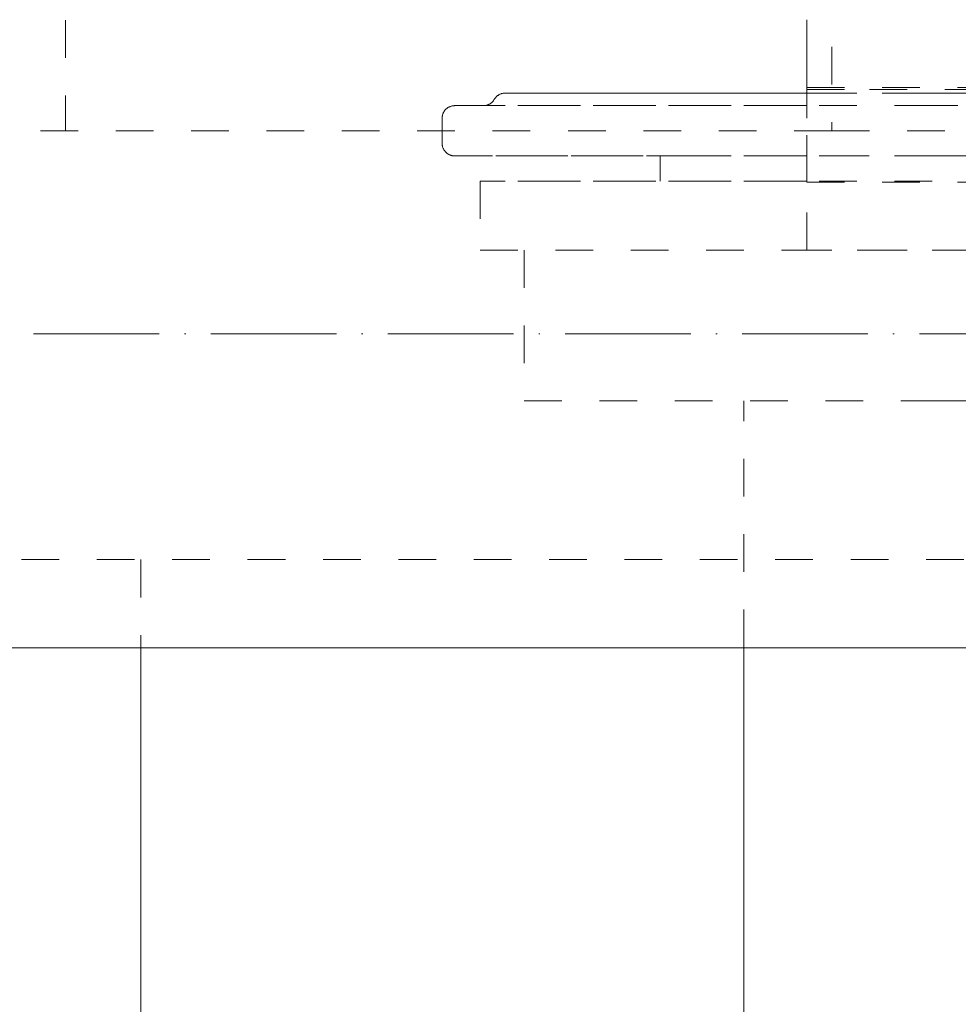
# Model space of a CAD drawing. Header units: millimetres. Extents: x 9824119 to 13672909, y -72394 to 462135.
# Tile 164 of 256: x 10120139 to 10120214, y -2264 to -2185. Entities that reach past the tile are written whole.
import ezdxf

# ---------------------------------------------------------------- set-up
doc = ezdxf.new("R2010")
doc.units = ezdxf.units.MM
doc.linetypes.add('ADSK_Осевая', pattern=[14, 10, -2, 0, -2])
doc.linetypes.add('ADSK_Скрыто', pattern=[6, 3, -3])
for name, color, linetype, lineweight in [('A-DETL-HDLN', 7, 'ADSK_Скрыто', 9), ('M-EQPM', 7, 'Continuous', 18), ('P-PIPE', 7, 'Continuous', 18), ('P-PIPE-CNTR', 7, 'ADSK_Осевая', 18)]:
    doc.layers.add(name, color=color, linetype=linetype, lineweight=lineweight)
doc.styles.add('ISOCPEUR', font='isocpeui.ttf')

# ---------------------------------------------------------------- blocks, each defined once
blk = doc.blocks.new('TPE 32-230_50Hz_GRUNDFOS_1ph_0_75kW - TPE3 50-180_50_99272439-V74-В_Этаж 01_Отопление')
at = {"layer": 'A-DETL-HDLN', "color": 1, "true_color": 0xff0000}
for p, q in [((29481.033, -12851.842), (29481.033, -12894.524)), ((29420.033, -12885.727), (29420.033, -12894.524)), ((29481.033, -12894.524), (29398.533, -12894.524)), ((29481.033, -12894.524), (29398.533, -12894.524)), ((29481.033, -12894.524), (29520.533, -12894.524)), ((29563.533, -12928.649), (29398.533, -12928.649)), ((29563.533, -12928.649), (29398.533, -12928.649)), ((29426.033, -12928.649), (29426.033, -12935.628)), ((29426.033, -12928.649), (29426.033, -12935.628))]:
    blk.add_line(p, q, dxfattribs=at)
at = {"layer": 'M-EQPM', "color": 1, "true_color": 0xff0000}
blk.add_line((29426.033, -12935.677), (29426.033, -12996.899), dxfattribs=at)
blk.add_line((29426.033, -12935.677), (29426.033, -12996.899), dxfattribs=at)
blk = doc.blocks.new('Tecofi_VPI4449-02_Затвор дисковый поворотный с ручкой - Затвор дисковый поворотный с рычагом_VPI 4449-02-V75-В_Этаж 01_Отопление')
at = {"layer": 'A-DETL-HDLN', "color": 1, "true_color": 0xff0000}
for p, q in [((29479.033, -12890.841), (29479.033, -12885.69)), ((29479.033, -12891.323), (29479.033, -12890.769)), ((29479.033, -12890.841), (29479.033, -12892.062)), ((29499.033, -12891.23), (29479.033, -12891.23)), ((29479.033, -12897.866), (29479.033, -12892.062)), ((29450.014, -12893.524), (29450.014, -12895.524)), ((29467.375, -12896.524), (29467.375, -12898.524)), ((29479.033, -12896.524), (29467.375, -12896.524)), ((29479.033, -12904.024), (29479.033, -12897.866)), ((29479.033, -12897.866), (29479.033, -12898.612)), ((29453.037, -12898.524), (29453.037, -12904.024)), ((29479.033, -12898.524), (29453.037, -12898.524)), ((29479.033, -12898.58), (29479.033, -12898.612)), ((29479.033, -12898.612), (29499.033, -12898.612)), ((29453.037, -12904.024), (29479.033, -12904.024)), ((29456.533, -12904.024), (29456.533, -12916.024)), ((29499.033, -12904.024), (29479.033, -12904.024)), ((29456.533, -12916.024), (29489.033, -12916.024)), ((29474.033, -12935.628), (29474.033, -12916.024)), ((29489.033, -12916.024), (29521.533, -12916.024))]:
    blk.add_line(p, q, dxfattribs=at)
at = {"layer": 'A-DETL-HDLN', "color": 1, "true_color": 0xff0000, "flags": 128}
for points in [[(29454.167, -12892.024), (29454.188, -12891.99), (29454.21, -12891.957), (29454.233, -12891.924), (29454.258, -12891.893), (29454.284, -12891.862), (29454.311, -12891.833), (29454.339, -12891.805), (29454.368, -12891.777), (29454.399, -12891.751), (29454.43, -12891.727), (29454.463, -12891.703), (29454.496, -12891.681), (29454.53, -12891.66), (29454.565, -12891.641), (29454.601, -12891.623), (29454.637, -12891.606), (29454.674, -12891.591), (29454.712, -12891.577), (29454.75, -12891.565), (29454.788, -12891.555), (29454.827, -12891.546), (29454.867, -12891.538), (29454.906, -12891.533), (29454.946, -12891.528), (29454.986, -12891.526), (29455.026, -12891.524), (29455.033, -12891.524)], [(29479.033, -12891.524), (29477.742, -12891.524), (29476.468, -12891.524), (29475.215, -12891.524), (29473.984, -12891.524), (29472.776, -12891.524), (29471.595, -12891.524), (29470.442, -12891.524), (29469.319, -12891.524), (29468.227, -12891.524), (29467.168, -12891.524), (29466.144, -12891.524), (29465.157, -12891.524), (29464.208, -12891.524), (29463.299, -12891.524), (29462.431, -12891.524), (29461.606, -12891.524), (29460.824, -12891.524), (29460.088, -12891.524), (29459.397, -12891.524), (29458.755, -12891.524), (29458.16, -12891.524), (29457.616, -12891.524), (29457.121, -12891.524), (29456.677, -12891.524), (29456.285, -12891.524), (29455.946, -12891.524), (29455.66, -12891.524), (29455.426, -12891.524), (29455.247, -12891.524), (29455.122, -12891.524), (29455.051, -12891.524), (29455.033, -12891.524)], [(29455.033, -12891.524), (29455.06, -12891.524), (29455.142, -12891.524), (29455.278, -12891.524), (29455.467, -12891.524), (29455.711, -12891.524), (29456.008, -12891.524), (29456.357, -12891.524), (29456.759, -12891.524), (29457.213, -12891.524), (29457.717, -12891.524), (29458.272, -12891.524), (29458.875, -12891.524), (29459.527, -12891.524), (29460.226, -12891.524), (29460.972, -12891.524), (29461.762, -12891.524), (29462.596, -12891.524), (29463.472, -12891.524), (29464.389, -12891.524), (29465.345, -12891.524), (29466.339, -12891.524), (29467.37, -12891.524), (29468.435, -12891.524), (29469.533, -12891.524), (29470.663, -12891.524), (29471.822, -12891.524), (29473.008, -12891.524), (29474.22, -12891.524), (29475.456, -12891.524), (29476.713, -12891.524), (29477.99, -12891.524)], [(29453.301, -12892.524), (29453.341, -12892.524), (29453.381, -12892.521), (29453.421, -12892.517), (29453.46, -12892.512), (29453.5, -12892.504), (29453.539, -12892.496), (29453.577, -12892.485), (29453.616, -12892.474), (29453.653, -12892.46), (29453.69, -12892.445), (29453.727, -12892.429), (29453.763, -12892.411), (29453.798, -12892.392), (29453.832, -12892.372), (29453.866, -12892.35), (29453.898, -12892.327), (29453.93, -12892.302), (29453.96, -12892.276), (29453.99, -12892.249), (29454.018, -12892.221), (29454.046, -12892.192), (29454.072, -12892.162), (29454.097, -12892.13), (29454.12, -12892.098), (29454.142, -12892.065), (29454.163, -12892.031), (29454.167, -12892.024)], [(29450.014, -12893.524), (29450.014, -12893.484), (29450.017, -12893.445), (29450.021, -12893.405), (29450.026, -12893.365), (29450.034, -12893.326), (29450.042, -12893.287), (29450.053, -12893.248), (29450.064, -12893.21), (29450.078, -12893.172), (29450.093, -12893.135), (29450.109, -12893.098), (29450.127, -12893.063), (29450.146, -12893.028), (29450.166, -12892.993), (29450.188, -12892.96), (29450.212, -12892.927), (29450.236, -12892.896), (29450.262, -12892.865), (29450.289, -12892.836), (29450.317, -12892.807), (29450.346, -12892.78), (29450.377, -12892.754), (29450.408, -12892.729), (29450.44, -12892.705), (29450.473, -12892.683), (29450.507, -12892.662), (29450.542, -12892.642), (29450.578, -12892.624), (29450.614, -12892.608), (29450.651, -12892.592), (29450.689, -12892.579), (29450.727, -12892.566), (29450.765, -12892.556), (29450.804, -12892.547), (29450.844, -12892.539), (29450.883, -12892.533), (29450.923, -12892.529), (29450.963, -12892.526), (29451.003, -12892.524), (29451.014, -12892.524)], [(29479.033, -12892.524), (29477.574, -12892.524), (29476.134, -12892.524), (29474.714, -12892.524), (29473.317, -12892.524), (29471.945, -12892.524), (29470.601, -12892.524), (29469.286, -12892.524), (29468.002, -12892.524), (29466.752, -12892.524), (29465.538, -12892.524), (29464.362, -12892.524), (29463.225, -12892.524), (29462.129, -12892.524), (29461.076, -12892.524), (29460.068, -12892.524), (29459.107, -12892.524), (29458.193, -12892.524), (29457.328, -12892.524), (29456.515, -12892.524), (29455.753, -12892.524), (29455.044, -12892.524), (29454.39, -12892.524), (29453.792, -12892.524), (29453.249, -12892.524), (29452.764, -12892.524), (29452.337, -12892.524), (29451.969, -12892.524), (29451.66, -12892.524), (29451.411, -12892.524), (29451.222, -12892.524), (29451.093, -12892.524), (29451.025, -12892.524), (29451.014, -12892.524)], [(29451.014, -12892.524), (29451.044, -12892.524), (29451.135, -12892.524), (29451.287, -12892.524), (29451.499, -12892.524), (29451.772, -12892.524), (29452.103, -12892.524), (29452.494, -12892.524), (29452.944, -12892.524), (29453.451, -12892.524), (29454.015, -12892.524), (29454.635, -12892.524), (29455.31, -12892.524), (29456.039, -12892.524), (29456.821, -12892.524), (29457.654, -12892.524), (29458.538, -12892.524), (29459.47, -12892.524), (29460.45, -12892.524), (29461.475, -12892.524), (29462.545, -12892.524), (29463.657, -12892.524), (29464.809, -12892.524), (29466, -12892.524), (29467.228, -12892.524), (29468.491, -12892.524), (29469.787, -12892.524), (29471.113, -12892.524), (29472.469, -12892.524), (29473.85, -12892.524), (29475.256, -12892.524), (29476.685, -12892.524), (29478.132, -12892.524)], [(29451.014, -12896.524), (29450.974, -12896.524), (29450.934, -12896.521), (29450.894, -12896.517), (29450.854, -12896.512), (29450.815, -12896.504), (29450.776, -12896.496), (29450.737, -12896.485), (29450.699, -12896.474), (29450.661, -12896.46), (29450.624, -12896.445), (29450.588, -12896.429), (29450.552, -12896.411), (29450.517, -12896.392), (29450.482, -12896.372), (29450.449, -12896.35), (29450.416, -12896.327), (29450.385, -12896.302), (29450.354, -12896.276), (29450.325, -12896.249), (29450.296, -12896.221), (29450.269, -12896.192), (29450.243, -12896.162), (29450.218, -12896.13), (29450.194, -12896.098), (29450.172, -12896.065), (29450.151, -12896.031), (29450.132, -12895.996), (29450.114, -12895.96), (29450.097, -12895.924), (29450.082, -12895.887), (29450.068, -12895.849), (29450.056, -12895.811), (29450.045, -12895.773), (29450.036, -12895.734), (29450.028, -12895.694), (29450.022, -12895.655), (29450.018, -12895.615), (29450.015, -12895.575), (29450.014, -12895.535), (29450.014, -12895.524)], [(29451.014, -12896.524), (29451.044, -12896.524), (29451.135, -12896.524), (29451.287, -12896.524), (29451.499, -12896.524), (29451.772, -12896.524), (29452.103, -12896.524), (29452.494, -12896.524), (29452.944, -12896.524), (29453.451, -12896.524), (29454.015, -12896.524), (29454.635, -12896.524), (29455.31, -12896.524), (29456.039, -12896.524), (29456.821, -12896.524), (29457.654, -12896.524), (29458.538, -12896.524), (29459.47, -12896.524), (29460.45, -12896.524), (29461.475, -12896.524), (29462.545, -12896.524), (29463.657, -12896.524), (29464.809, -12896.524), (29466, -12896.524), (29467.228, -12896.524), (29468.491, -12896.524), (29469.787, -12896.524), (29471.113, -12896.524), (29472.469, -12896.524), (29473.85, -12896.524), (29475.256, -12896.524), (29476.685, -12896.524), (29478.132, -12896.524), (29479.033, -12896.524)], [(29470.142, -12896.524), (29468.838, -12896.524), (29467.566, -12896.524), (29466.328, -12896.524), (29465.127, -12896.524), (29463.964, -12896.524), (29462.841, -12896.524), (29461.76, -12896.524), (29460.722, -12896.524), (29459.73, -12896.524), (29458.785, -12896.524), (29457.888, -12896.524), (29457.041, -12896.524), (29456.245, -12896.524), (29455.502, -12896.524), (29454.812, -12896.524), (29454.177, -12896.524), (29453.597, -12896.524), (29453.075, -12896.524), (29452.61, -12896.524), (29452.203, -12896.524), (29451.855, -12896.524), (29451.567, -12896.524), (29451.338, -12896.524), (29451.17, -12896.524), (29451.063, -12896.524), (29451.016, -12896.524)]]:
    blk.add_lwpolyline(points, dxfattribs=at)
at = {"layer": 'P-PIPE', "color": 1, "true_color": 0xff0000}
blk.add_line((29474.033, -12977.999), (29474.033, -12935.677), dxfattribs=at)
blk = doc.blocks.new('Tecofi_VPI4449-02_Затвор дисковый поворотный с ручкой - Затвор дисковый поворотный с рычагом_VPI 4449-02-V149-В_Этаж 01_Отопление')
at = {"layer": 'A-DETL-HDLN', "color": 1, "true_color": 0xff0000}
for p, q in [((29479.033, -12888.681), (29479.033, -12885.69)), ((29479.033, -12891.074), (29479.033, -12888.681)), ((29479.033, -12891.074), (29479.033, -12893.524)), ((29479.033, -12891.524), (29479.033, -12891.074)), ((29479.033, -12891.074), (29499.033, -12891.074)), ((29479.033, -12891.23), (29482.488, -12891.23)), ((29479.033, -12892.859), (29479.033, -12891.323)), ((29479.033, -12891.524), (29489.033, -12891.524)), ((29489.033, -12891.524), (29499.033, -12891.524)), ((29450.014, -12893.524), (29450.014, -12895.524)), ((29479.033, -12896.524), (29479.033, -12895.306)), ((29479.033, -12895.306), (29479.033, -12896.524)), ((29467.375, -12896.524), (29467.375, -12898.524)), ((29489.033, -12896.524), (29467.375, -12896.524)), ((29510.691, -12896.524), (29489.033, -12896.524)), ((29453.037, -12898.524), (29453.037, -12904.024)), ((29489.033, -12898.524), (29453.037, -12898.524)), ((29525.03, -12898.524), (29489.033, -12898.524)), ((29453.037, -12904.024), (29489.033, -12904.024)), ((29456.533, -12904.024), (29456.533, -12916.024)), ((29489.033, -12904.024), (29525.03, -12904.024)), ((29456.533, -12916.024), (29489.033, -12916.024)), ((29474.033, -12935.628), (29474.033, -12916.024)), ((29489.033, -12916.024), (29521.533, -12916.024))]:
    blk.add_line(p, q, dxfattribs=at)
at = {"layer": 'A-DETL-HDLN', "color": 1, "true_color": 0xff0000, "flags": 128}
for points in [[(29454.167, -12892.024), (29454.188, -12891.99), (29454.21, -12891.957), (29454.233, -12891.924), (29454.258, -12891.893), (29454.284, -12891.862), (29454.311, -12891.833), (29454.339, -12891.805), (29454.368, -12891.777), (29454.399, -12891.751), (29454.43, -12891.727), (29454.463, -12891.703), (29454.496, -12891.681), (29454.53, -12891.66), (29454.565, -12891.641), (29454.601, -12891.623), (29454.637, -12891.606), (29454.674, -12891.591), (29454.712, -12891.577), (29454.75, -12891.565), (29454.788, -12891.555), (29454.827, -12891.546), (29454.867, -12891.538), (29454.906, -12891.533), (29454.946, -12891.528), (29454.986, -12891.526), (29455.026, -12891.524), (29455.033, -12891.524)], [(29455.033, -12891.524), (29455.06, -12891.524), (29455.142, -12891.524), (29455.278, -12891.524), (29455.467, -12891.524), (29455.711, -12891.524), (29456.008, -12891.524), (29456.357, -12891.524), (29456.759, -12891.524), (29457.213, -12891.524), (29457.717, -12891.524), (29458.272, -12891.524), (29458.875, -12891.524), (29459.527, -12891.524), (29460.226, -12891.524), (29460.972, -12891.524), (29461.762, -12891.524), (29462.596, -12891.524), (29463.472, -12891.524), (29464.389, -12891.524), (29465.345, -12891.524), (29466.339, -12891.524), (29467.37, -12891.524), (29468.435, -12891.524), (29469.533, -12891.524), (29470.663, -12891.524), (29471.822, -12891.524), (29473.008, -12891.524), (29474.22, -12891.524), (29475.456, -12891.524), (29476.713, -12891.524), (29477.99, -12891.524), (29479.033, -12891.524)], [(29489.033, -12891.524), (29487.673, -12891.524), (29486.316, -12891.524), (29484.963, -12891.524), (29483.616, -12891.524), (29482.278, -12891.524), (29480.951, -12891.524), (29479.637, -12891.524), (29478.338, -12891.524), (29477.056, -12891.524), (29475.793, -12891.524), (29474.551, -12891.524), (29473.333, -12891.524), (29472.139, -12891.524), (29470.973, -12891.524), (29469.835, -12891.524), (29468.728, -12891.524), (29467.654, -12891.524), (29466.614, -12891.524), (29465.61, -12891.524), (29464.643, -12891.524), (29463.715, -12891.524), (29462.828, -12891.524), (29461.983, -12891.524), (29461.181, -12891.524), (29460.423, -12891.524), (29459.711, -12891.524), (29459.047, -12891.524), (29458.43, -12891.524), (29457.862, -12891.524), (29457.344, -12891.524), (29456.876, -12891.524), (29456.461, -12891.524), (29456.097, -12891.524), (29455.786, -12891.524), (29455.528, -12891.524), (29455.323, -12891.524), (29455.173, -12891.524), (29455.077, -12891.524), (29455.035, -12891.524)], [(29523.033, -12891.524), (29523.006, -12891.524), (29522.924, -12891.524), (29522.789, -12891.524), (29522.599, -12891.524), (29522.355, -12891.524), (29522.059, -12891.524), (29521.709, -12891.524), (29521.307, -12891.524), (29520.854, -12891.524), (29520.349, -12891.524), (29519.795, -12891.524), (29519.191, -12891.524), (29518.539, -12891.524), (29517.84, -12891.524), (29517.094, -12891.524), (29516.304, -12891.524), (29515.471, -12891.524), (29514.594, -12891.524), (29513.677, -12891.524), (29512.721, -12891.524), (29511.727, -12891.524), (29510.696, -12891.524), (29509.631, -12891.524), (29508.533, -12891.524), (29507.403, -12891.524), (29506.245, -12891.524), (29505.058, -12891.524), (29503.846, -12891.524), (29502.611, -12891.524), (29501.353, -12891.524), (29500.076, -12891.524), (29498.781, -12891.524), (29497.471, -12891.524), (29496.147, -12891.524), (29494.812, -12891.524), (29493.467, -12891.524), (29492.116, -12891.524), (29490.759, -12891.524), (29489.4, -12891.524), (29489.033, -12891.524)], [(29453.301, -12892.524), (29453.341, -12892.524), (29453.381, -12892.521), (29453.421, -12892.517), (29453.46, -12892.512), (29453.5, -12892.504), (29453.539, -12892.496), (29453.577, -12892.485), (29453.616, -12892.474), (29453.653, -12892.46), (29453.69, -12892.445), (29453.727, -12892.429), (29453.763, -12892.411), (29453.798, -12892.392), (29453.832, -12892.372), (29453.866, -12892.35), (29453.898, -12892.327), (29453.93, -12892.302), (29453.96, -12892.276), (29453.99, -12892.249), (29454.018, -12892.221), (29454.046, -12892.192), (29454.072, -12892.162), (29454.097, -12892.13), (29454.12, -12892.098), (29454.142, -12892.065), (29454.163, -12892.031), (29454.167, -12892.024)], [(29450.014, -12893.524), (29450.014, -12893.484), (29450.017, -12893.445), (29450.021, -12893.405), (29450.026, -12893.365), (29450.034, -12893.326), (29450.042, -12893.287), (29450.053, -12893.248), (29450.064, -12893.21), (29450.078, -12893.172), (29450.093, -12893.135), (29450.109, -12893.098), (29450.127, -12893.063), (29450.146, -12893.028), (29450.166, -12892.993), (29450.188, -12892.96), (29450.212, -12892.927), (29450.236, -12892.896), (29450.262, -12892.865), (29450.289, -12892.836), (29450.317, -12892.807), (29450.346, -12892.78), (29450.377, -12892.754), (29450.408, -12892.729), (29450.44, -12892.705), (29450.473, -12892.683), (29450.507, -12892.662), (29450.542, -12892.642), (29450.578, -12892.624), (29450.614, -12892.608), (29450.651, -12892.592), (29450.689, -12892.579), (29450.727, -12892.566), (29450.765, -12892.556), (29450.804, -12892.547), (29450.844, -12892.539), (29450.883, -12892.533), (29450.923, -12892.529), (29450.963, -12892.526), (29451.003, -12892.524), (29451.014, -12892.524)], [(29451.014, -12892.524), (29451.044, -12892.524), (29451.135, -12892.524), (29451.287, -12892.524), (29451.499, -12892.524), (29451.772, -12892.524), (29452.103, -12892.524), (29452.494, -12892.524), (29452.944, -12892.524), (29453.451, -12892.524), (29454.015, -12892.524), (29454.635, -12892.524), (29455.31, -12892.524), (29456.039, -12892.524), (29456.821, -12892.524), (29457.654, -12892.524), (29458.538, -12892.524), (29459.47, -12892.524), (29460.45, -12892.524), (29461.475, -12892.524), (29462.545, -12892.524), (29463.657, -12892.524), (29464.809, -12892.524), (29466, -12892.524), (29467.228, -12892.524), (29468.491, -12892.524), (29469.787, -12892.524), (29471.113, -12892.524), (29472.469, -12892.524), (29473.85, -12892.524), (29475.256, -12892.524), (29476.685, -12892.524), (29478.132, -12892.524), (29479.033, -12892.524)], [(29489.033, -12892.524), (29487.513, -12892.524), (29485.995, -12892.524), (29484.482, -12892.524), (29482.976, -12892.524), (29481.48, -12892.524), (29479.996, -12892.524), (29478.526, -12892.524), (29477.073, -12892.524), (29475.64, -12892.524), (29474.228, -12892.524), (29472.839, -12892.524), (29471.476, -12892.524), (29470.142, -12892.524), (29468.838, -12892.524), (29467.566, -12892.524), (29466.328, -12892.524), (29465.127, -12892.524), (29463.964, -12892.524), (29462.841, -12892.524), (29461.76, -12892.524), (29460.722, -12892.524), (29459.73, -12892.524), (29458.785, -12892.524), (29457.888, -12892.524), (29457.041, -12892.524), (29456.245, -12892.524), (29455.502, -12892.524), (29454.812, -12892.524), (29454.177, -12892.524), (29453.597, -12892.524), (29453.075, -12892.524), (29452.61, -12892.524), (29452.203, -12892.524), (29451.855, -12892.524), (29451.567, -12892.524), (29451.338, -12892.524), (29451.17, -12892.524), (29451.063, -12892.524), (29451.016, -12892.524)], [(29527.052, -12892.524), (29527.022, -12892.524), (29526.931, -12892.524), (29526.779, -12892.524), (29526.567, -12892.524), (29526.295, -12892.524), (29525.963, -12892.524), (29525.572, -12892.524), (29525.122, -12892.524), (29524.615, -12892.524), (29524.051, -12892.524), (29523.431, -12892.524), (29522.756, -12892.524), (29522.027, -12892.524), (29521.245, -12892.524), (29520.412, -12892.524), (29519.528, -12892.524), (29518.596, -12892.524), (29517.616, -12892.524), (29516.591, -12892.524), (29515.521, -12892.524), (29514.41, -12892.524), (29513.257, -12892.524), (29512.066, -12892.524), (29510.838, -12892.524), (29509.575, -12892.524), (29508.279, -12892.524), (29506.953, -12892.524), (29505.597, -12892.524), (29504.216, -12892.524), (29502.81, -12892.524), (29501.382, -12892.524), (29499.934, -12892.524), (29498.469, -12892.524), (29496.988, -12892.524), (29495.495, -12892.524), (29493.992, -12892.524), (29492.48, -12892.524), (29490.963, -12892.524), (29489.444, -12892.524), (29489.033, -12892.524)], [(29451.014, -12896.524), (29450.974, -12896.524), (29450.934, -12896.521), (29450.894, -12896.517), (29450.854, -12896.512), (29450.815, -12896.504), (29450.776, -12896.496), (29450.737, -12896.485), (29450.699, -12896.474), (29450.661, -12896.46), (29450.624, -12896.445), (29450.588, -12896.429), (29450.552, -12896.411), (29450.517, -12896.392), (29450.482, -12896.372), (29450.449, -12896.35), (29450.416, -12896.327), (29450.385, -12896.302), (29450.354, -12896.276), (29450.325, -12896.249), (29450.296, -12896.221), (29450.269, -12896.192), (29450.243, -12896.162), (29450.218, -12896.13), (29450.194, -12896.098), (29450.172, -12896.065), (29450.151, -12896.031), (29450.132, -12895.996), (29450.114, -12895.96), (29450.097, -12895.924), (29450.082, -12895.887), (29450.068, -12895.849), (29450.056, -12895.811), (29450.045, -12895.773), (29450.036, -12895.734), (29450.028, -12895.694), (29450.022, -12895.655), (29450.018, -12895.615), (29450.015, -12895.575), (29450.014, -12895.535), (29450.014, -12895.524)], [(29469.286, -12896.524), (29468.002, -12896.524), (29466.752, -12896.524), (29465.538, -12896.524), (29464.362, -12896.524), (29463.225, -12896.524), (29462.129, -12896.524), (29461.076, -12896.524), (29460.068, -12896.524), (29459.107, -12896.524), (29458.193, -12896.524), (29457.328, -12896.524), (29456.515, -12896.524), (29455.753, -12896.524), (29455.044, -12896.524), (29454.39, -12896.524), (29453.792, -12896.524), (29453.249, -12896.524), (29452.764, -12896.524), (29452.337, -12896.524), (29451.969, -12896.524), (29451.66, -12896.524), (29451.411, -12896.524), (29451.222, -12896.524), (29451.093, -12896.524), (29451.025, -12896.524), (29451.014, -12896.524)], [(29451.014, -12896.524), (29451.044, -12896.524), (29451.135, -12896.524), (29451.287, -12896.524), (29451.499, -12896.524), (29451.772, -12896.524), (29452.103, -12896.524), (29452.494, -12896.524), (29452.944, -12896.524), (29453.451, -12896.524), (29454.015, -12896.524), (29454.635, -12896.524), (29455.31, -12896.524), (29456.039, -12896.524), (29456.821, -12896.524), (29457.654, -12896.524), (29458.538, -12896.524), (29459.47, -12896.524), (29460.45, -12896.524), (29461.475, -12896.524), (29462.545, -12896.524), (29463.657, -12896.524), (29464.809, -12896.524), (29466, -12896.524), (29467.228, -12896.524), (29468.491, -12896.524), (29469.787, -12896.524), (29471.113, -12896.524), (29472.469, -12896.524), (29473.85, -12896.524), (29475.256, -12896.524), (29476.685, -12896.524), (29478.132, -12896.524), (29479.598, -12896.524), (29481.078, -12896.524), (29482.571, -12896.524), (29484.074, -12896.524), (29485.586, -12896.524), (29487.103, -12896.524), (29488.623, -12896.524), (29489.033, -12896.524)], [(29489.033, -12896.524), (29490.553, -12896.524), (29492.071, -12896.524), (29493.584, -12896.524), (29495.09, -12896.524), (29496.586, -12896.524), (29498.07, -12896.524), (29499.54, -12896.524), (29500.993, -12896.524), (29502.426, -12896.524), (29503.839, -12896.524), (29505.227, -12896.524), (29506.59, -12896.524), (29507.924, -12896.524), (29509.228, -12896.524), (29510.5, -12896.524), (29511.738, -12896.524), (29512.939, -12896.524), (29514.102, -12896.524), (29515.225, -12896.524), (29516.307, -12896.524), (29517.344, -12896.524), (29518.336, -12896.524), (29519.281, -12896.524), (29520.178, -12896.524), (29521.025, -12896.524), (29521.821, -12896.524), (29522.565, -12896.524), (29523.254, -12896.524), (29523.889, -12896.524), (29524.469, -12896.524), (29524.991, -12896.524), (29525.456, -12896.524), (29525.863, -12896.524), (29526.211, -12896.524), (29526.499, -12896.524), (29526.728, -12896.524), (29526.896, -12896.524), (29527.003, -12896.524), (29527.05, -12896.524)]]:
    blk.add_lwpolyline(points, dxfattribs=at)
at = {"layer": 'A-DETL-HDLN', "color": 1, "true_color": 0xff0000}
for points, knots in [([(29479.033, -12892.024), (29479.033, -12891.946), (29479.033, -12891.807), (29479.033, -12891.592), (29479.033, -12891.525), (29479.033, -12891.524)], [0, 0, 0, 0, 0.25, 0.5, 1, 1, 1, 1]), ([(29479.033, -12892.524), (29479.033, -12892.524), (29479.033, -12892.457), (29479.033, -12892.242), (29479.033, -12892.103), (29479.033, -12892.024)], [0, 0, 0, 0, 0.5, 0.75, 1, 1, 1, 1]), ([(29479.033, -12893.524), (29479.033, -12893.414), (29479.033, -12893.258), (29479.033, -12893.062), (29479.033, -12892.904), (29479.033, -12892.751), (29479.033, -12892.579), (29479.033, -12892.525), (29479.033, -12892.524)], [0, 0, 0, 0, 0.2, 0.3, 0.4, 0.55, 0.7, 1, 1, 1, 1]), ([(29479.033, -12896.476), (29479.033, -12896.445), (29479.033, -12896.364), (29479.033, -12896.186), (29479.033, -12895.989), (29479.033, -12895.765), (29479.033, -12895.607), (29479.033, -12895.524)], [0.2, 0.2, 0.2, 0.2, 0.4, 0.55, 0.7, 0.85, 1, 1, 1, 1])]:
    blk.add_open_spline(points, degree=3, knots=knots, dxfattribs=at)

msp = doc.modelspace()

# ---------------------------------------------------------------- linework, layer by layer
at = {"layer": 'P-PIPE', "color": 1, "true_color": 0xff0000}
msp.add_line((10119947.266, -2235.419), (10120466.994, -2235.419), dxfattribs=at)
at = {"layer": 'P-PIPE-CNTR', "color": 1, "true_color": 0xff0000}
msp.add_line((10120431.994, -2210.419), (10119982.266, -2210.419), dxfattribs=at)

# ---------------------------------------------------------------- block references
at = {"layer": 'A-DETL-HDLN', "color": 1, "true_color": 0xff0000}
for name in ['TPE 32-230_50Hz_GRUNDFOS_1ph_0_75kW - TPE3 50-180_50_99272439-V74-В_Этаж 01_Отопление', 'Tecofi_VPI4449-02_Затвор дисковый поворотный с ручкой - Затвор дисковый поворотный с рычагом_VPI 4449-02-V75-В_Этаж 01_Отопление', 'Tecofi_VPI4449-02_Затвор дисковый поворотный с ручкой - Затвор дисковый поворотный с рычагом_VPI 4449-02-V149-В_Этаж 01_Отопление']:
    msp.add_blockref(name, (10090722.494, 10700.258), dxfattribs=at)

# ---------------------------------------------------------------- texts
at = {"char_height": 300, "attachment_point": 1, "style": 'ISOCPEUR'}
for s, insert, width in [('\\pi13638.10589;{\\fISOCPEUR|b0|i0|c204|p34;\\H1.66667x;\\L\\C7;\\P\\pi10874.35036;\\H1.1x;Общие указания\\l\\P\\pi13638.10589;\\P\\pi-900,l1200,t1200;\\H0.72727x;1.^IПроект выполнен на основании задания заказчика и задания на проектирование архитектурно-строительных чертежей.\\P2.^IПроект соответствует действующим нормам :\\P\\pl900,t900;\\fSymbol|b0|i0|c2|p18;·^I\\fISOCPEUR|b0|i0|c204|p34;КМК 2. 04.05-97* "Отопление, вентиляция и кондиционирование воздуха".\\P\\fSymbol|b0|i0|c2|p18;·^I\\fISOCPEUR|b0|i0|c204|p34;ШНК 2.08.02-09* "Общественные здания и сооружение" \\P\\fSymbol|b0|i0|c2|p18;·^I\\fISOCPEUR|b0|i0|c204|p34;КМК 2.01.01-94 "Климатические и физико-геологические данные для проектирования".\\P\\fSymbol|b0|i0|c2|p18;·^I\\fISOCPEUR|b0|i0|c204|p34;КМК 2.01.04-97* "Строительная теплотехника".\\P\\fSymbol|b0|i0|c2|p18;·^I\\fISOCPEUR|b0|i0|c204|p34;ГОСТ 21.602-2003 "Правила выполнения рабочей документации отопления, вентиляции и кондиционирования".\\P\\fSymbol|b0|i0|c2|p18;·^I\\fISOCPEUR|b0|i0|c204|p34;ШНК \\fISOCPEUR|b0|i0|c186|p34;2.01.02-04\\fISOCPEUR|b0|i0|c204|p34; - \\fISOCPEUR|b0|i0|c186|p34;"\\fISOCPEUR|b0|i0|c204|p34;Пожарная безопасность зданий и сооружений\\fISOCPEUR|b0|i0|c186|p34;"\\fISOCPEUR|b0|i0|c204|p34;;\\P\\pl1200,t1200;3.^I  Расчетные параметры наружного воздуха для проектирования отопления, вентиляции и кондиционирования воздуха приняты по КМК 2.01.01-94.\\P\\pi-300,l300,tz;      Для проектирования отопления, вентиляции и кондиционирования воздуха: \\P\\pl1500,t1500;-^IХолодный  период  года Тн\\fISOCPEUR|b0|i0|c186|p34;=-14.0°C\\fISOCPEUR|b0|i0|c204|p34;; I=-12,4 кДж/кг (Парам. Б);\\P-^IТеплый  период  года Тн=33°C; I=55,7 кДж/кг  (Парам. А);\\P-^IТеплый  период  года Тн=37,5°C; I=65,2 кДж/кг (Парам. Б);\\P-^IСкорость ветра  - V=1,6 м/сек - холодный период;\\P-^IСкорость ветра  - V=1,9 м/сек - теплый  период;\\P-^IПродолжительность отопительного периода  Zот.пер.=129суток;\\P-^IСредняя температура отопительного периода  tот.пер.=2,7°C;\\P-^IБарометрическое давление в районе строительства Рбар=950 Гпа.\\P\\pi600,l0,tz;\\P\\pi11458.1097;\\LТЕПЛОСНАБЖЕНИЕ\\P\\pi13638.10589;\\l\\P\\pi0;\\C0;В качестве источника тепла выбран установленный во дворе здания тепловой насос, рассчитанный на работу в температурном режиме 40–30 °C.^J^JСистема отопления спроектирована как двухтрубная, в ней используются напольный фанкойл.\\P^JОсновным источником тепла является тепловой насос. \\P^JОсновное охлаждение осуществляется с помощью\\Pтепловых насосов. Для отвода конденсата, образующегося в фанкойлах, предусмотрены дренажные трубы. Основные водосточные и обратные трубы выполнены из полипропилена. \\P\\pi600;^JОсновные подающие и обратные трубы выполнены из полипропилена. Слив воды из системы осуществляется через регулировочный узел. Для снижения теплопотерь через трубы выполнены работы по теплоизоляции.\\C7; \\P\\pi12278.10827;\\LОТОПЛЕНИЕ\\l\\P\\pi0;  Для достижения  комфортных условий в зимнее время и компенсации теплопотерь в помещениях установлены \\C0;фанкойл\\C7;ы обеспечивающие в помещениях нормируемую температуру воздуха:\\P\\pi-300,l1500,t1500;-^IКабинет врача +20°C.\\P-^IЗал       +22°C.\\P-^IФизиотерапия     +21°C.\\P\\pi0,l0,tz;   На каждом приборе предусматривается устанавка термостатического клапана и запорного крана. Рекомендуется применить трубопроводы стабильные полипропиленовые. Система теплоснабжения \\C0;фанкойл\\C7;ов двухтрубная с принудительной циркуляцией, горизонтальная. Удаление воздуха осуществляется из воздухоспускных кранов установленных в \\C0;фанкойл\\C7;ах. Все монтажные и наладочные работы проводить в соответствии с нормативными документами и инструкциям фирм-изготовителя.}', (9986122.186, 27067.081), 27276.21177), ('{\\fISOCPEUR|b0|i0|c204|p34;\\C7;^I\\A1;\\L\\P\\pi10515.36534;\\H1.33333x;ВЕНТИЛЯЦИЯ\\P\\pi0;\\l^IВ здании предусмотрена приточно-вытяжная вентиляция с естественным и \\Pмеханическим побуждением, для функционально различных и конструктивно раздельных групп \\Pпомещений.   ^I  \\P^IТакже предусматривается естественная вентиляция с удалением и поступлением воздуха через окна и двери.\\P^IУдаление воздуха из помещений производится с помощью вытяжных решеток.\\P^IМатериал воздуховодов - тонколистовая оцинкованная сталь по ГОСТ 14918-80.\\P^IВоздуховоды систем вытяжной вентиляции выполняются класса "Н" (нормально плотный).\\P^IМонтаж систем вентиляции выполнить в соответствии с \\A0;КМК 3.05.01.-9\\A1;7\\P\\A0;\\L\\P\\pi12075.36144;\\P\\pi7995.37164;ПРИМЕЧАНИЯ (ТЕПЛОСНАБЖЕНИЕ)\\P\\pi-900,l900,t900;\\l1.^IЧертеж читать совместно со спецификацией и с другими разделами проекта.\\P2.^IМонтаж оборудования и трубопроводов производить в соответствии с местными \\P\\pi0;действующими нормами и правилами, и требованиями завода-изготовителя оборудования.\\P\\pi-900;3.^IТрубопроводы системы теплоснабжения радиаторов приняты полипропиленовыми.\\P4.^IНа планах и схемах указаны наружный диаметр и толщина стенки полипропиленовых \\P\\pi0;трубопроводов.\\P\\pi-900;5.^IПриборы и трубопроводы нанесены условно.\\P6.^IУклон трубопроводов выполнить согласно схемам в сторону ближайшего вертикального \\P\\pi0;стояка.\\P\\pi-900;7.^IВсе отметки указаны от уровня пола этажа. \\P8.^IКрепить трубу в штробе каждые 2 метра.\\P9.^IТрубопроводы отопления, прокладываемые в полу покрыть трубчатой тепловой изоляцией \\P\\pi0;из вспученного полителена "Isocom" толщиной 9 мм.\\P\\pi-900;10.^IДиаметры запорно-регулирующей арматуры и фильтров соответствуют диаметру \\P\\pi0;трубопроводов, если не указано иное.\\P\\pi3390,l600,tz;\\P\\pi5455.37799,l0;\\LПРИМЕЧАНИЯ (ВЕНТИЛЯЦИЯ И КОНДИЦИОНИРОВАНИЕ)\\l\\P\\pi-900,l900,t900;1.^IВентиляционные системы показаны условно.\\P2.^IЧертеж читать совместно со спецификацией и остальными разделами проекта \\P3.^IВсе неплотности при пересечении инженерными коммуникациями огнестойких стен, \\P\\pi0;перекрытий и перегородок заделать материалами, соответствующими по степени \\Pогнестойкости пересекаемым ограждениям.\\P\\pi-900;4.^IВ сан-узлах двери не оборудованные переточными решетками, предусмотреть с \\P\\pi0;подрезкой дверного полотна, высота щели не менее 20 мм. Если конструкция дверей не \\Pпозволяет предусмотреть щели в нижней части, то необходимо выполнить установку \\Pжалюзийной решетки в нижней половине двери.\\P\\pi-900;5.^IРазместить все приборы для измерения температуры, давления и скорости потока в \\P\\pi0;доступных местах с прямыми секциями труб или воздуховодов наверху или внизу, \\Pсогласно рекомендациям завода изготовителя для точности показаний.\\P\\pi-900;6.^IУстановить расположение диффузоров, отдушин и вентиляционных решеток согласно \\P\\pi0;архитектурным планам потолка, освещения и другим деталям/узлам потолка и \\Pвыполнить незначительные изменения для обеспечения соответствия.\\P\\pi-900;7.^IМонтаж оборудования выполнить в соответствии с местными нормами и правилами, а \\P\\pi0;так же требованиями завода-изготовителя оборудования \\P\\pi-900;8.^IВсе отметки оборудований даны от пола этажа.\\P}', (10015733.614, 26003.42), 24350.72388)]:
    msp.add_mtext(s, dxfattribs=dict(at, insert=insert, width=width))

doc.saveas('drawing.dxf')
